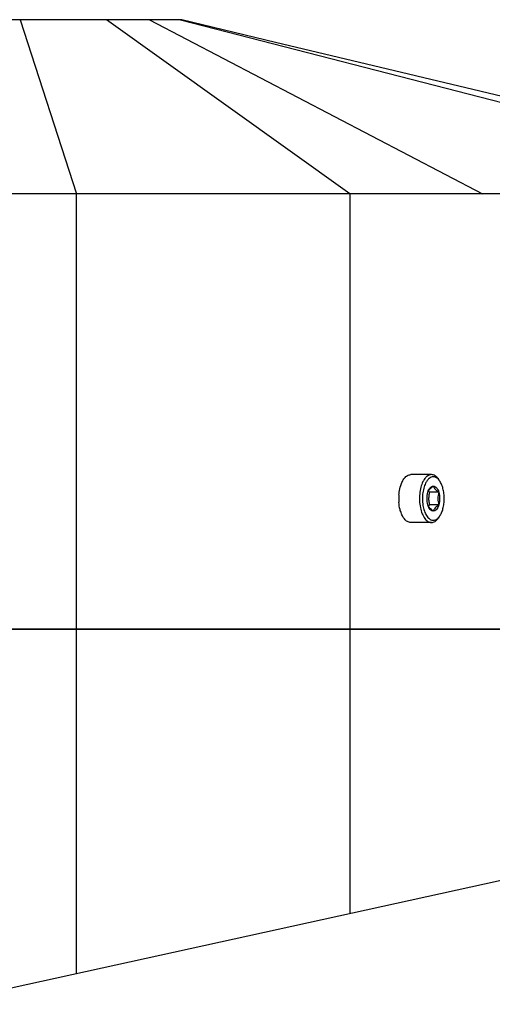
# Model space of a CAD drawing. Header units: millimetres. Extents: x 0 to 2550, y 0 to 1188.
# Tile 212 of 218: x 2152 to 2185, y 612 to 680. Entities that reach past the tile are written whole.
import ezdxf

# ---------------------------------------------------------------- set-up
doc = ezdxf.new("R2010")
doc.units = ezdxf.units.MM
doc.header["$LTSCALE"] = 46.255
doc.layers.get('0').update_dxf_attribs({"linetype": 'CONTINUOUS'})
for name, color, linetype in [('M2000801_PBL105', 7, 'CONTINUOUS'), ('M2000901_PBL208', 7, 'CONTINUOUS'), ('M2200301_PBL226', 7, 'CONTINUOUS'), ('P9140503_BOLT_PBL204', 7, 'CONTINUOUS')]:
    doc.layers.add(name, color=color, linetype=linetype)

# ---------------------------------------------------------------- blocks, each defined once
blk = doc.blocks.new('DD')
at = {"layer": 'M2000801_PBL105', "color": 7}
for p, q in [((2155.13, 1133.32), (1935.31, 1133.32)), ((2165.9, 1130.7), (2155.13, 1133.32)), ((2178.78, 1127.62), (2165.9, 1130.7)), ((2192.77, 1124.3), (2178.78, 1127.62)), ((2239.22, 1113.32), (1808.38, 1113.32)), ((2238.45, 1063.32), (2122.09, 1063.32))]:
    blk.add_line(p, q, dxfattribs=at)
at = {"layer": 'M2000801_PBL105', "color": 2}
for p, q in [((2136.58, 1133.32), (2143.04, 1113.32)), ((2174.46, 1113.32), (2146.48, 1133.32)), ((2151.45, 1133.32), (2189.73, 1113.32)), ((2154.99, 1133.32), (2232.52, 1113.32)), ((2143.04, 1063.32), (2143.04, 1113.32)), ((2174.46, 1113.32), (2174.46, 1063.32))]:
    blk.add_line(p, q, dxfattribs=at)
at = {"layer": 'M2000901_PBL208', "color": 7}
blk.add_line((2127.89, 1063.32), (2238.45, 1063.32), dxfattribs=at)
at = {"layer": 'M2000901_PBL208', "color": 2}
for p, q in [((2143.04, 1023.8), (2143.04, 1063.32)), ((2174.46, 1063.32), (2174.46, 1030.69))]:
    blk.add_line(p, q, dxfattribs=at)
at = {"layer": 'M2200301_PBL226', "color": 7}
blk.add_line((2126.79, 1020.23), (2209.27, 1038.33), dxfattribs=at)
at = {"layer": 'P9140503_BOLT_PBL204', "color": 7}
for p, q in [((2183.84, 1081.07), (2181.46, 1081.07)), ((2184.78, 1080.36), (2184.64, 1080.57)), ((2184.69, 1079.04), (2183.66, 1079.04)), ((2184.69, 1077.6), (2183.66, 1077.6)), ((2183.84, 1075.57), (2181.46, 1075.57)), ((2184.78, 1076.28), (2184.64, 1076.07))]:
    blk.add_line(p, q, dxfattribs=at)
blk.add_arc((2185.56, 1078.32), 5.47, 175.4259, 184.4364, dxfattribs=at)
for points, knots in [([(2180.31, 1079.82), (2180.36, 1079.98), (2180.48, 1080.28), (2180.65, 1080.55), (2180.74, 1080.66)], [0, 0, 0, 0, 0.533413, 1, 1, 1, 1]), ([(2180.74, 1080.66), (2180.79, 1080.72), (2180.9, 1080.84), (2181.08, 1080.97), (2181.27, 1081.05), (2181.4, 1081.07), (2181.46, 1081.07)], [0, 0, 0, 0, 0.284496, 0.541405, 0.776739, 1, 1, 1, 1]), ([(2183.84, 1081.07), (2183.75, 1081.07), (2183.56, 1081.03), (2183.3, 1080.86), (2183.06, 1080.6), (2182.81, 1080.18), (2182.6, 1079.6), (2182.48, 1078.85), (2182.46, 1078.06), (2182.55, 1077.29), (2182.75, 1076.6), (2183, 1076.12), (2183.24, 1075.83), (2183.43, 1075.68), (2183.64, 1075.59), (2183.78, 1075.57), (2183.84, 1075.57)], [0, 0, 0, 0, 0.041125, 0.086504, 0.138845, 0.199081, 0.303068, 0.419174, 0.540451, 0.659119, 0.767811, 0.860911, 0.900921, 0.936778, 0.969325, 1, 1, 1, 1]), ([(2184.06, 1080.82), (2183.98, 1080.82), (2183.8, 1080.78), (2183.56, 1080.63), (2183.35, 1080.39), (2183.12, 1080.02), (2182.93, 1079.48), (2182.82, 1078.8), (2182.8, 1078.08), (2182.88, 1077.38), (2183.06, 1076.76), (2183.29, 1076.32), (2183.52, 1076.06), (2183.69, 1075.92), (2183.87, 1075.84), (2184, 1075.82), (2184.06, 1075.82)], [0, 0, 0, 0, 0.041125, 0.086504, 0.138844, 0.199081, 0.303069, 0.419176, 0.540452, 0.65912, 0.767811, 0.860911, 0.900921, 0.936777, 0.969325, 1, 1, 1, 1]), ([(2184.64, 1080.57), (2184.58, 1080.64), (2184.47, 1080.78), (2184.27, 1080.94), (2184.06, 1081.05), (2183.92, 1081.07), (2183.84, 1081.07)], [0, 0, 0, 0, 0.289854, 0.548302, 0.781392, 1, 1, 1, 1]), ([(2184.63, 1080.55), (2184.55, 1080.63), (2184.41, 1080.73), (2184.21, 1080.81), (2184.11, 1080.82), (2184.06, 1080.82)], [0, 0, 0, 0, 0.531377, 0.770261, 1, 1, 1, 1]), ([(2184.78, 1080.36), (2184.77, 1080.38), (2184.72, 1080.44), (2184.67, 1080.51), (2184.63, 1080.55)], [0, 0, 0, 0, 0.260269, 1, 1, 1, 1]), ([(2184.78, 1076.28), (2184.87, 1076.4), (2185.03, 1076.69), (2185.19, 1077.18), (2185.29, 1077.74), (2185.32, 1078.32), (2185.29, 1078.9), (2185.19, 1079.46), (2185.03, 1079.95), (2184.87, 1080.24), (2184.78, 1080.36)], [0, 0, 0, 0, 0.10681, 0.228558, 0.361362, 0.500003, 0.638643, 0.771446, 0.893192, 1, 1, 1, 1]), ([(2180.11, 1078.76), (2180.11, 1078.85), (2180.15, 1079.21), (2180.23, 1079.57), (2180.31, 1079.82)], [0, 0, 0, 0, 0.260237, 1, 1, 1, 1]), ([(2183.44, 1077.6), (2183.37, 1077.83), (2183.31, 1078.32), (2183.37, 1078.81), (2183.44, 1079.04)], [0, 0, 0, 0, 0.5, 1, 1, 1, 1]), ([(2183.44, 1079.04), (2183.46, 1079.1), (2183.52, 1079.23), (2183.65, 1079.42), (2183.84, 1079.59), (2183.98, 1079.71), (2184.06, 1079.76)], [0, 0, 0, 0, 0.203613, 0.435944, 0.703425, 1, 1, 1, 1]), ([(2183.44, 1079.04), (2183.47, 1079.14), (2183.53, 1079.33), (2183.68, 1079.56), (2183.86, 1079.72), (2184, 1079.76), (2184.06, 1079.76)], [0, 0, 0, 0, 0.316037, 0.586256, 0.809344, 1, 1, 1, 1]), ([(2183.66, 1079.04), (2183.64, 1079.05), (2183.59, 1079.09), (2183.53, 1079.14), (2183.49, 1079.17)], [0, 0, 0, 0, 0.254779, 1, 1, 1, 1]), ([(2183.56, 1078.32), (2183.56, 1078.38), (2183.57, 1078.62), (2183.61, 1078.86), (2183.66, 1079.04)], [0, 0, 0, 0, 0.251076, 1, 1, 1, 1]), ([(2184.06, 1079.76), (2184.13, 1079.76), (2184.27, 1079.72), (2184.44, 1079.56), (2184.59, 1079.33), (2184.66, 1079.14), (2184.69, 1079.04)], [0, 0, 0, 0, 0.190656, 0.413744, 0.683963, 1, 1, 1, 1]), ([(2184.06, 1079.76), (2184.08, 1079.7), (2184.14, 1079.57), (2184.28, 1079.39), (2184.46, 1079.21), (2184.61, 1079.1), (2184.69, 1079.04)], [0, 0, 0, 0, 0.203613, 0.435944, 0.703425, 1, 1, 1, 1]), ([(2184.69, 1079.04), (2184.63, 1078.81), (2184.55, 1078.32), (2184.63, 1077.83), (2184.69, 1077.6)], [0, 0, 0, 0, 0.499997, 1, 1, 1, 1]), ([(2184.69, 1079.04), (2184.75, 1078.81), (2184.81, 1078.32), (2184.75, 1077.83), (2184.69, 1077.6)], [0, 0, 0, 0, 0.5, 1, 1, 1, 1]), ([(2180.31, 1076.82), (2180.28, 1076.9), (2180.18, 1077.25), (2180.13, 1077.62), (2180.1, 1077.9)], [0, 0, 0, 0, 0.238216, 1, 1, 1, 1]), ([(2183.66, 1077.6), (2183.64, 1077.66), (2183.59, 1077.89), (2183.56, 1078.14), (2183.56, 1078.32)], [0, 0, 0, 0, 0.2492, 1, 1, 1, 1]), ([(2180.74, 1075.98), (2180.65, 1076.09), (2180.48, 1076.36), (2180.36, 1076.66), (2180.31, 1076.82)], [0, 0, 0, 0, 0.466549, 1, 1, 1, 1]), ([(2184.06, 1076.88), (2183.98, 1076.93), (2183.84, 1077.05), (2183.65, 1077.22), (2183.52, 1077.41), (2183.46, 1077.54), (2183.44, 1077.6)], [0, 0, 0, 0, 0.296586, 0.564056, 0.796376, 1, 1, 1, 1]), ([(2184.06, 1076.88), (2184, 1076.88), (2183.86, 1076.92), (2183.68, 1077.07), (2183.53, 1077.31), (2183.47, 1077.5), (2183.44, 1077.6)], [0, 0, 0, 0, 0.190656, 0.413744, 0.683963, 1, 1, 1, 1]), ([(2183.49, 1077.47), (2183.51, 1077.48), (2183.56, 1077.53), (2183.61, 1077.57), (2183.66, 1077.6)], [0, 0, 0, 0, 0.244949, 1, 1, 1, 1]), ([(2184.69, 1077.6), (2184.61, 1077.54), (2184.46, 1077.43), (2184.28, 1077.25), (2184.14, 1077.07), (2184.08, 1076.94), (2184.06, 1076.88)], [0, 0, 0, 0, 0.296586, 0.564056, 0.796376, 1, 1, 1, 1]), ([(2184.69, 1077.6), (2184.66, 1077.5), (2184.59, 1077.31), (2184.44, 1077.07), (2184.27, 1076.92), (2184.13, 1076.88), (2184.06, 1076.88)], [0, 0, 0, 0, 0.316037, 0.586256, 0.809344, 1, 1, 1, 1]), ([(2181.46, 1075.57), (2181.4, 1075.57), (2181.27, 1075.59), (2181.08, 1075.67), (2180.9, 1075.8), (2180.79, 1075.91), (2180.74, 1075.98)], [0, 0, 0, 0, 0.223287, 0.458633, 0.715534, 1, 1, 1, 1]), ([(2183.84, 1075.57), (2183.92, 1075.57), (2184.06, 1075.59), (2184.27, 1075.7), (2184.47, 1075.86), (2184.58, 1076), (2184.64, 1076.07)], [0, 0, 0, 0, 0.218608, 0.451698, 0.710146, 1, 1, 1, 1]), ([(2184.06, 1075.82), (2184.11, 1075.82), (2184.21, 1075.83), (2184.41, 1075.91), (2184.55, 1076.01), (2184.63, 1076.09)], [0, 0, 0, 0, 0.229732, 0.468611, 1, 1, 1, 1]), ([(2184.63, 1076.09), (2184.64, 1076.1), (2184.7, 1076.16), (2184.75, 1076.23), (2184.78, 1076.28)], [0, 0, 0, 0, 0.240025, 1, 1, 1, 1])]:
    blk.add_open_spline(points, degree=3, knots=knots, dxfattribs=at)

msp = doc.modelspace()

# ---------------------------------------------------------------- block references
at = {"xscale": 0.6, "yscale": 0.6, "zscale": 0.6}
msp.add_blockref('DD', (870, 0), dxfattribs=at)

doc.saveas('drawing.dxf')
